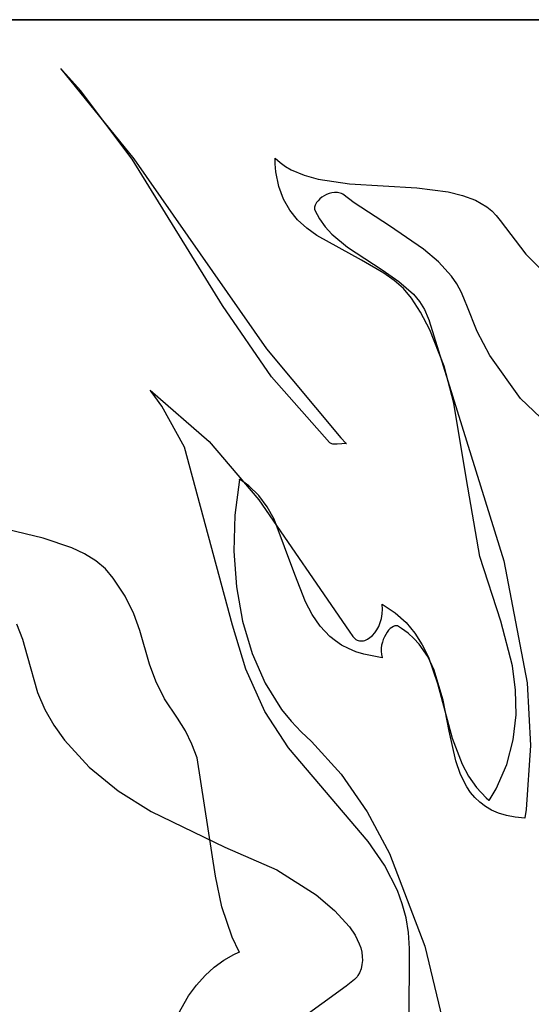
# Model space of a CAD drawing. Extents: x -3.81 to 3.8, y -2.54 to 5.19.
# Tile 22 of 93: x -2.9 to -2.56, y -1.21 to -0.56. Entities that reach past the tile are written whole.
import ezdxf

# ---------------------------------------------------------------- set-up
doc = ezdxf.new("R2010")
doc.units = 0

msp = doc.modelspace()

# ---------------------------------------------------------------- linework, layer by layer
at = {"layer": 'Layer 1', "color": 8, "linetype": 'CONTINUOUS'}
for p, q in [((-2.200196, -0.556398), (-3.030653, -0.556398)), ((-2.947665, -0.556398), (-2.143772, -0.556398)), ((-2.873516, -0.589153), (-2.873517, -0.589153)), ((-2.873517, -0.589153), (-2.825053, -0.648912)), ((-2.873507, -0.589163), (-2.873516, -0.589153)), ((-2.873467, -0.589204), (-2.873507, -0.589163)), ((-2.87331, -0.589367), (-2.873467, -0.589204)), ((-2.872682, -0.59002), (-2.87331, -0.589367)), ((-2.870192, -0.592645), (-2.872682, -0.59002)), ((-2.860547, -0.603357), (-2.870192, -0.592645)), ((-2.826122, -0.648958), (-2.860547, -0.603357)), ((-2.766106, -0.74631), (-2.826122, -0.648958)), ((-2.825053, -0.648912), (-2.736955, -0.775095)), ((-2.731303, -0.648528), (-2.731303, -0.648437)), ((-2.731303, -0.648437), (-2.731272, -0.648437)), ((-2.731299, -0.649252), (-2.731303, -0.648528)), ((-2.731223, -0.652089), (-2.731299, -0.649252)), ((-2.731272, -0.648437), (-2.728008, -0.651348)), ((-2.730794, -0.657479), (-2.731223, -0.652089)), ((-2.728008, -0.651348), (-2.724429, -0.653915)), ((-2.724429, -0.653915), (-2.720559, -0.656162)), ((-2.728897, -0.667201), (-2.730794, -0.657479)), ((-2.720559, -0.656162), (-2.712032, -0.659793)), ((-2.712032, -0.659793), (-2.702606, -0.662432)), ((-2.702606, -0.662432), (-2.681771, -0.665499)), ((-2.681771, -0.665499), (-2.637173, -0.668155)), ((-2.725744, -0.675644), (-2.728897, -0.667201)), ((-2.69867, -0.673334), (-2.700176, -0.674335)), ((-2.697047, -0.672479), (-2.69867, -0.673334)), ((-2.695332, -0.671803), (-2.697047, -0.672479)), ((-2.693554, -0.671343), (-2.695332, -0.671803)), ((-2.691741, -0.671134), (-2.693554, -0.671343)), ((-2.689919, -0.671212), (-2.691741, -0.671134)), ((-2.689014, -0.671369), (-2.689919, -0.671212)), ((-2.688117, -0.671611), (-2.689014, -0.671369)), ((-2.687232, -0.671943), (-2.688117, -0.671611)), ((-2.686362, -0.672368), (-2.687232, -0.671943)), ((-2.678656, -0.678054), (-2.686362, -0.672368)), ((-2.637173, -0.668155), (-2.616272, -0.670808)), ((-2.616272, -0.670808), (-2.606796, -0.673136)), ((-2.606796, -0.673136), (-2.598208, -0.676387)), ((-2.721489, -0.682967), (-2.725744, -0.675644)), ((-2.704749, -0.679683), (-2.704966, -0.680274)), ((-2.704465, -0.679079), (-2.704749, -0.679683)), ((-2.703708, -0.677853), (-2.704465, -0.679079)), ((-2.702722, -0.67663), (-2.703708, -0.677853)), ((-2.701536, -0.675445), (-2.702722, -0.67663)), ((-2.700176, -0.674335), (-2.701536, -0.675445)), ((-2.655318, -0.693447), (-2.678656, -0.678054)), ((-2.598208, -0.676387), (-2.594304, -0.678419)), ((-2.594304, -0.678419), (-2.590688, -0.680753)), ((-2.716286, -0.689329), (-2.721489, -0.682967)), ((-2.705112, -0.680848), (-2.705184, -0.681401)), ((-2.705184, -0.681401), (-2.705178, -0.681928)), ((-2.705178, -0.681928), (-2.705091, -0.682425)), ((-2.704966, -0.680274), (-2.705112, -0.680848)), ((-2.705091, -0.682425), (-2.705016, -0.682661)), ((-2.705016, -0.682661), (-2.704971, -0.682776)), ((-2.704971, -0.682776), (-2.704947, -0.682831)), ((-2.704947, -0.682831), (-2.701836, -0.688706)), ((-2.590688, -0.680753), (-2.587384, -0.683414)), ((-2.587384, -0.683414), (-2.584413, -0.686426)), ((-2.584413, -0.686426), (-2.581799, -0.689811)), ((-2.710289, -0.694889), (-2.716286, -0.689329)), ((-2.701836, -0.688706), (-2.698005, -0.694037)), ((-2.581799, -0.689811), (-2.564842, -0.712204)), ((-2.703654, -0.699806), (-2.710289, -0.694889)), ((-2.673805, -0.716218), (-2.703654, -0.699806)), ((-2.698005, -0.694037), (-2.69356, -0.6989)), ((-2.69356, -0.6989), (-2.68327, -0.707531)), ((-2.632691, -0.708789), (-2.655318, -0.693447)), ((-2.68327, -0.707531), (-2.660125, -0.722575)), ((-2.622698, -0.717272), (-2.632691, -0.708789)), ((-2.564842, -0.712204), (-2.522594, -0.754817)), ((-2.659058, -0.724695), (-2.673805, -0.716218)), ((-2.614148, -0.726739), (-2.622698, -0.717272)), ((-2.660125, -0.722575), (-2.64901, -0.730222)), ((-2.652269, -0.729557), (-2.659058, -0.724695)), ((-2.646075, -0.735047), (-2.652269, -0.729557)), ((-2.64901, -0.730222), (-2.639359, -0.738777)), ((-2.610545, -0.731945), (-2.614148, -0.726739)), ((-2.607461, -0.737522), (-2.610545, -0.731945)), ((-2.640631, -0.741324), (-2.646075, -0.735047)), ((-2.639359, -0.738777), (-2.635355, -0.743587)), ((-2.604948, -0.743511), (-2.607461, -0.737522)), ((-2.634604, -0.750785), (-2.640631, -0.741324)), ((-2.635355, -0.743587), (-2.632043, -0.748856)), ((-2.604008, -0.746244), (-2.604948, -0.743511)), ((-2.733687, -0.793707), (-2.766106, -0.74631)), ((-2.628429, -0.762509), (-2.634604, -0.750785)), ((-2.632043, -0.748856), (-2.629532, -0.75466)), ((-2.596982, -0.763523), (-2.604008, -0.746244)), ((-2.629532, -0.75466), (-2.629042, -0.756203)), ((-2.629042, -0.756203), (-2.628944, -0.756541)), ((-2.628944, -0.756541), (-2.579295, -0.915965)), ((-2.618956, -0.786556), (-2.628429, -0.762509)), ((-2.588572, -0.779469), (-2.596982, -0.763523)), ((-2.736955, -0.775095), (-2.687616, -0.834186)), ((-2.568355, -0.808032), (-2.588572, -0.779469)), ((-2.612448, -0.811258), (-2.618956, -0.786556)), ((-2.695106, -0.83735), (-2.733687, -0.793707)), ((-2.814156, -0.802603), (-2.814236, -0.802504)), ((-2.814236, -0.802504), (-2.814209, -0.802509)), ((-2.814209, -0.802509), (-2.775089, -0.836717)), ((-2.813522, -0.803404), (-2.814156, -0.802603)), ((-2.811049, -0.806626), (-2.813522, -0.803404)), ((-2.806403, -0.813164), (-2.811049, -0.806626)), ((-2.469677, -0.902483), (-2.568355, -0.808032)), ((-2.791364, -0.840434), (-2.806403, -0.813164)), ((-2.604156, -0.861925), (-2.612448, -0.811258)), ((-2.775089, -0.836717), (-2.742018, -0.875303)), ((-2.687616, -0.834186), (-2.684251, -0.837666)), ((-2.759595, -0.958542), (-2.791364, -0.840434)), ((-2.694844, -0.837573), (-2.695106, -0.83735)), ((-2.694556, -0.837766), (-2.694844, -0.837573)), ((-2.694055, -0.838014), (-2.694556, -0.837766)), ((-2.6935, -0.838201), (-2.694055, -0.838014)), ((-2.692896, -0.838332), (-2.6935, -0.838201)), ((-2.691563, -0.838457), (-2.692896, -0.838332)), ((-2.690103, -0.838441), (-2.691563, -0.838457)), ((-2.686983, -0.838198), (-2.690103, -0.838441)), ((-2.683902, -0.838024), (-2.686983, -0.838198)), ((-2.684251, -0.837666), (-2.68404, -0.837883)), ((-2.68404, -0.837883), (-2.683934, -0.837991)), ((-2.683934, -0.837991), (-2.683907, -0.838018)), ((-2.683907, -0.838018), (-2.683902, -0.838024)), ((-2.755024, -0.861815), (-2.758072, -0.885623)), ((-2.755007, -0.861725), (-2.755024, -0.861815)), ((-2.75494, -0.861765), (-2.755007, -0.861725)), ((-2.754806, -0.861844), (-2.75494, -0.861765)), ((-2.752714, -0.863157), (-2.754806, -0.861844)), ((-2.748813, -0.866009), (-2.752714, -0.863157)), ((-2.595211, -0.913101), (-2.604156, -0.861925)), ((-2.742038, -0.872534), (-2.748813, -0.866009)), ((-2.736442, -0.880001), (-2.742038, -0.872534)), ((-2.742018, -0.875303), (-2.682047, -0.962593)), ((-2.731796, -0.888226), (-2.736442, -0.880001)), ((-2.758072, -0.885623), (-2.758691, -0.909558)), ((-2.718116, -0.925041), (-2.731796, -0.888226)), ((-2.885271, -0.900727), (-2.925411, -0.891309)), ((-2.866351, -0.907149), (-2.885271, -0.900727)), ((-2.857889, -0.91114), (-2.866351, -0.907149)), ((-2.850363, -0.915785), (-2.857889, -0.91114)), ((-2.758691, -0.909558), (-2.756928, -0.933149)), ((-2.581282, -0.956019), (-2.595211, -0.913101)), ((-2.843976, -0.921184), (-2.850363, -0.915785)), ((-2.838788, -0.927332), (-2.843976, -0.921184)), ((-2.579295, -0.915965), (-2.56377, -0.997028)), ((-2.830762, -0.939439), (-2.838788, -0.927332)), ((-2.711005, -0.943231), (-2.718116, -0.925041)), ((-2.756928, -0.933149), (-2.752826, -0.955924)), ((-2.825147, -0.951022), (-2.830762, -0.939439)), ((-2.706579, -0.95163), (-2.711005, -0.943231)), ((-2.66019, -0.944737), (-2.660197, -0.944685)), ((-2.660197, -0.944685), (-2.660125, -0.944726)), ((-2.660178, -0.944841), (-2.66019, -0.944737)), ((-2.659977, -0.948097), (-2.660178, -0.944841)), ((-2.660137, -0.951209), (-2.659977, -0.948097)), ((-2.660125, -0.944726), (-2.651512, -0.950423)), ((-2.821128, -0.962266), (-2.825147, -0.951022)), ((-2.701266, -0.959319), (-2.706579, -0.95163)), ((-2.661394, -0.956904), (-2.660622, -0.954153)), ((-2.660622, -0.954153), (-2.660137, -0.951209)), ((-2.651512, -0.950423), (-2.644325, -0.956898)), ((-2.903054, -0.957713), (-2.89905, -0.967935)), ((-2.750664, -0.98781), (-2.759595, -0.958542)), ((-2.752826, -0.955924), (-2.746431, -0.977413)), ((-2.694836, -0.966117), (-2.701266, -0.959319)), ((-2.663654, -0.961732), (-2.662417, -0.959438)), ((-2.662417, -0.959438), (-2.661394, -0.956904)), ((-2.654803, -0.96095), (-2.655841, -0.962025)), ((-2.65376, -0.960087), (-2.654803, -0.96095)), ((-2.652739, -0.959457), (-2.65376, -0.960087)), ((-2.652244, -0.959235), (-2.652739, -0.959457)), ((-2.651765, -0.959078), (-2.652244, -0.959235)), ((-2.651303, -0.958989), (-2.651765, -0.959078)), ((-2.650864, -0.958971), (-2.651303, -0.958989)), ((-2.650653, -0.958989), (-2.650864, -0.958971)), ((-2.650449, -0.959025), (-2.650653, -0.958989)), ((-2.650252, -0.95908), (-2.650449, -0.959025)), ((-2.650062, -0.959154), (-2.650252, -0.95908)), ((-2.647336, -0.960795), (-2.650062, -0.959154)), ((-2.642965, -0.963948), (-2.647336, -0.960795)), ((-2.644325, -0.956898), (-2.638382, -0.964049)), ((-2.573505, -0.985677), (-2.581282, -0.956019)), ((-2.89905, -0.967935), (-2.895948, -0.979)), ((-2.814605, -0.984478), (-2.821128, -0.962266)), ((-2.691131, -0.969123), (-2.694836, -0.966117)), ((-2.682047, -0.962593), (-2.679662, -0.966132)), ((-2.679662, -0.966132), (-2.679012, -0.966913)), ((-2.679012, -0.966913), (-2.678317, -0.967571)), ((-2.678317, -0.967571), (-2.677584, -0.968108)), ((-2.670876, -0.968431), (-2.670001, -0.96802)), ((-2.670001, -0.96802), (-2.668278, -0.966929)), ((-2.668278, -0.966929), (-2.666621, -0.965502)), ((-2.666621, -0.965502), (-2.665067, -0.963762)), ((-2.665067, -0.963762), (-2.663654, -0.961732)), ((-2.659423, -0.968056), (-2.660045, -0.969899)), ((-2.658664, -0.966328), (-2.659423, -0.968056)), ((-2.656847, -0.963292), (-2.658664, -0.966328)), ((-2.655841, -0.962025), (-2.656847, -0.963292)), ((-2.639073, -0.967414), (-2.642965, -0.963948)), ((-2.635626, -0.971166), (-2.639073, -0.967414)), ((-2.638382, -0.964049), (-2.633498, -0.971778)), ((-2.687061, -0.971838), (-2.691131, -0.969123)), ((-2.682597, -0.974238), (-2.687061, -0.971838)), ((-2.677711, -0.976301), (-2.682597, -0.974238)), ((-2.677584, -0.968108), (-2.676817, -0.968528)), ((-2.676817, -0.968528), (-2.67602, -0.968833)), ((-2.67602, -0.968833), (-2.675198, -0.969027)), ((-2.675198, -0.969027), (-2.674356, -0.969112)), ((-2.674356, -0.969112), (-2.673498, -0.969092)), ((-2.673498, -0.969092), (-2.672629, -0.96897)), ((-2.672629, -0.96897), (-2.671753, -0.968749)), ((-2.671753, -0.968749), (-2.670876, -0.968431)), ((-2.660782, -0.973849), (-2.660844, -0.975917)), ((-2.660507, -0.971837), (-2.660782, -0.973849)), ((-2.660045, -0.969899), (-2.660507, -0.971837)), ((-2.629918, -0.979425), (-2.635626, -0.971166)), ((-2.633498, -0.971778), (-2.629492, -0.979984)), ((-2.895948, -0.979), (-2.889158, -1.003378)), ((-2.746431, -0.977413), (-2.737788, -0.997144)), ((-2.672373, -0.978003), (-2.677711, -0.976301)), ((-2.660229, -0.980233), (-2.672373, -0.978003)), ((-2.660844, -0.975917), (-2.660666, -0.978022)), ((-2.660666, -0.978022), (-2.660223, -0.980142)), ((-2.6602, -0.980225), (-2.660229, -0.980233)), ((-2.660223, -0.980142), (-2.660205, -0.980208)), ((-2.660205, -0.980208), (-2.6602, -0.980225)), ((-2.625549, -0.988515), (-2.629918, -0.979425)), ((-2.629492, -0.979984), (-2.62338, -0.997432)), ((-2.810467, -0.995816), (-2.814605, -0.984478)), ((-2.57151, -1.001741), (-2.573505, -0.985677)), ((-2.738103, -1.015968), (-2.750664, -0.98781)), ((-2.619671, -1.008351), (-2.625549, -0.988515)), ((-2.804656, -1.007555), (-2.810467, -0.995816)), ((-2.737788, -0.997144), (-2.726941, -1.014647)), ((-2.62338, -0.997432), (-2.613639, -1.03368)), ((-2.56377, -0.997028), (-2.561655, -1.038609)), ((-2.889158, -1.003378), (-2.884147, -1.014609)), ((-2.571248, -1.01823), (-2.57151, -1.001741)), ((-2.796029, -1.020419), (-2.804656, -1.007555)), ((-2.615665, -1.029), (-2.619671, -1.008351)), ((-2.884147, -1.014609), (-2.878139, -1.02513)), ((-2.722303, -1.040077), (-2.738103, -1.015968)), ((-2.726941, -1.014647), (-2.720705, -1.022415)), ((-2.573072, -1.034849), (-2.571248, -1.01823)), ((-2.878139, -1.02513), (-2.871197, -1.034984)), ((-2.790749, -1.02892), (-2.796029, -1.020419)), ((-2.720705, -1.022415), (-2.713935, -1.029449)), ((-2.78649, -1.037716), (-2.790749, -1.02892)), ((-2.713935, -1.029449), (-2.707075, -1.035804)), ((-2.611206, -1.048786), (-2.615665, -1.029)), ((-2.871197, -1.034984), (-2.854775, -1.05286)), ((-2.783112, -1.046777), (-2.78649, -1.037716)), ((-2.707075, -1.035804), (-2.687344, -1.05772)), ((-2.613639, -1.03368), (-2.607084, -1.050888)), ((-2.577332, -1.051299), (-2.573072, -1.034849)), ((-2.561655, -1.038609), (-2.564573, -1.08116)), ((-2.669566, -1.102331), (-2.722303, -1.040077)), ((-2.854775, -1.05286), (-2.8354, -1.068579)), ((-2.770829, -1.125396), (-2.783112, -1.046777)), ((-2.608081, -1.057832), (-2.611206, -1.048786)), ((-2.607084, -1.050888), (-2.602745, -1.058915)), ((-2.584383, -1.067284), (-2.577332, -1.051299)), ((-2.687344, -1.05772), (-2.670152, -1.082681)), ((-2.603971, -1.066035), (-2.608081, -1.057832)), ((-2.602745, -1.058915), (-2.597455, -1.066424)), ((-2.601455, -1.069754), (-2.603971, -1.066035)), ((-2.8354, -1.068579), (-2.81359, -1.08248)), ((-2.598585, -1.073184), (-2.601455, -1.069754)), ((-2.597455, -1.066424), (-2.591031, -1.073316)), ((-2.589065, -1.075009), (-2.584383, -1.067284)), ((-2.595323, -1.076299), (-2.598585, -1.073184)), ((-2.591633, -1.079071), (-2.595323, -1.076299)), ((-2.587478, -1.081476), (-2.591633, -1.079071)), ((-2.591031, -1.073316), (-2.589226, -1.07493)), ((-2.589226, -1.07493), (-2.589111, -1.07503)), ((-2.589111, -1.07503), (-2.589065, -1.075009)), ((-2.81359, -1.08248), (-2.764742, -1.106195)), ((-2.670152, -1.082681), (-2.655308, -1.110281)), ((-2.582824, -1.083486), (-2.587478, -1.081476)), ((-2.577632, -1.085076), (-2.582824, -1.083486)), ((-2.571867, -1.08622), (-2.577632, -1.085076)), ((-2.564573, -1.08116), (-2.565338, -1.086557)), ((-2.565493, -1.086891), (-2.571867, -1.08622)), ((-2.565389, -1.086895), (-2.565493, -1.086891)), ((-2.565338, -1.086557), (-2.565389, -1.086895)), ((-2.658697, -1.118133), (-2.669566, -1.102331)), ((-2.764742, -1.106195), (-2.73019, -1.121127)), ((-2.655308, -1.110281), (-2.631902, -1.171769)), ((-2.650059, -1.134878), (-2.658697, -1.118133)), ((-2.73019, -1.121127), (-2.703889, -1.137875)), ((-2.766673, -1.145706), (-2.770829, -1.125396)), ((-2.703889, -1.137875), (-2.691824, -1.148091)), ((-2.646782, -1.143736), (-2.650059, -1.134878)), ((-2.644307, -1.152989), (-2.646782, -1.143736)), ((-2.759823, -1.165821), (-2.766673, -1.145706)), ((-2.691824, -1.148091), (-2.681961, -1.159015)), ((-2.642716, -1.16269), (-2.644307, -1.152989)), ((-2.681961, -1.159015), (-2.678201, -1.16462)), ((-2.642043, -1.173383), (-2.642716, -1.16269)), ((-2.755035, -1.175733), (-2.759823, -1.165821)), ((-2.678201, -1.16462), (-2.675407, -1.170257)), ((-2.675407, -1.170257), (-2.674416, -1.173072)), ((-2.75874, -1.177426), (-2.755347, -1.175919)), ((-2.755347, -1.175919), (-2.755133, -1.175833)), ((-2.755133, -1.175833), (-2.755027, -1.175791)), ((-2.755027, -1.175791), (-2.755035, -1.175733)), ((-2.674416, -1.173072), (-2.673718, -1.175876)), ((-2.673718, -1.175876), (-2.673332, -1.178663)), ((-2.642222, -1.222858), (-2.642043, -1.173383)), ((-2.631902, -1.171769), (-2.615599, -1.238937)), ((-2.771763, -1.185903), (-2.765377, -1.181196)), ((-2.765377, -1.181196), (-2.75874, -1.177426)), ((-2.673273, -1.181428), (-2.67356, -1.184164)), ((-2.673332, -1.178663), (-2.673273, -1.181428)), ((-2.777832, -1.191462), (-2.771763, -1.185903)), ((-2.675239, -1.189525), (-2.676264, -1.191463)), ((-2.674209, -1.186865), (-2.675239, -1.189525)), ((-2.67356, -1.184164), (-2.674209, -1.186865)), ((-2.78352, -1.197787), (-2.777832, -1.191462)), ((-2.678531, -1.19397), (-2.683991, -1.198517)), ((-2.676817, -1.192199), (-2.678531, -1.19397)), ((-2.676264, -1.191463), (-2.676817, -1.192199)), ((-2.78876, -1.204795), (-2.78352, -1.197787)), ((-2.683991, -1.198517), (-2.716456, -1.221894)), ((-2.797637, -1.220517), (-2.78876, -1.204795))]:
    msp.add_line(p, q, dxfattribs=at)

doc.saveas('drawing.dxf')
